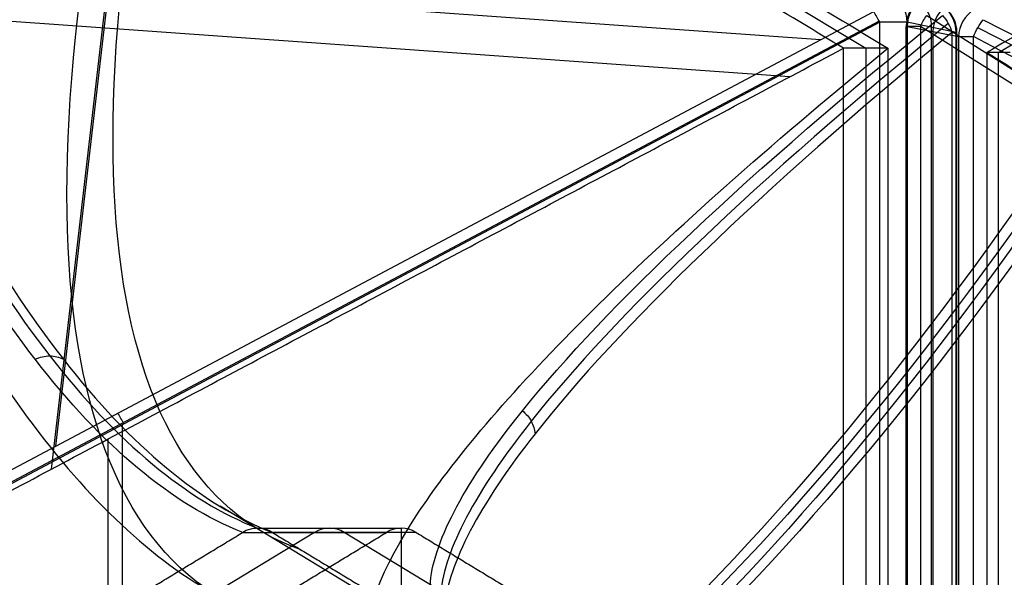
# Model space of a CAD drawing. Header units: millimetres. Extents: x -445 to 449, y -417 to 415.
# Tile 13 of 256: x -327 to -264, y 15 to 51. Entities that reach past the tile are written whole.
import ezdxf

# ---------------------------------------------------------------- set-up
doc = ezdxf.new("R2010")
doc.units = ezdxf.units.MM
doc.header["$MEASUREMENT"] = 0
doc.layers.add('Default', color=7, linetype='Continuous', true_color=0x000000)

msp = doc.modelspace()

# ---------------------------------------------------------------- linework, layer by layer
at = {"layer": 'Default', "color": 9, "true_color": 0xbfbfbf}
for p, q in [((-355.802, 99.252, -895.31), (-273.236, 49.164, -921.944)), ((-264.732, 48.901, -923.987), (-179.079, 98.989, -937.767)), ((-325.1, 23.663, -936.25), (-318.642, 79.385, -916.228)), ((-325.374, 22.194, -931.413), (-319.122, 76.134, -912.032)), ((-276.131, 49.708, -931.383), (-363.518, 55.938, -920.533)), ((-278.11, 47.332, -926.715), (-362.551, 53.352, -916.231)), ((-369.532, 0.032, -940.666), (-272.716, 51.524, -931.043)), ((-269.33, 51.261, -931.857), (-187.451, -0.23, -984.409)), ((-272.379, 50.914, -931.168), (-369.195, -0.578, -940.791)), ((-272.335, 50.832, -931.166), (-369.151, -0.66, -940.789)), ((-272.335, -52.68, -931.166), (-272.335, 50.832, -931.166)), ((-270.644, -52.943, -930.11), (-270.644, 50.569, -930.11)), ((-270.586, 50.832, -929.631), (-270.586, -52.68, -929.631)), ((-267.441, 50.178, -916.19), (-270.586, 50.832, -929.631)), ((-270.586, 50.569, -929.631), (-267.281, 49.915, -916.228)), ((-187.846, -0.923, -984.346), (-269.724, 50.569, -931.793)), ((-269.724, 50.569, -931.793), (-269.724, -52.943, -931.793)), ((-269.013, -52.353, -922.91), (-269.013, 50.505, -922.91)), ((-268.934, 50.242, -922.93), (-268.934, -52.616, -922.93)), ((-267.718, 50.178, -914.635), (-267.718, -52.026, -914.635)), ((-267.388, -52.026, -915.734), (-267.388, 50.178, -915.734)), ((-267.281, 49.915, -916.228), (-267.281, -52.289, -916.228)), ((-266.328, -52.289, -914.968), (-266.328, 49.915, -914.968)), ((-273.236, 49.164, -921.944), (-273.236, -51.012, -921.944)), ((-271.808, 49.164, -917.515), (-271.808, -51.012, -917.515)), ((-264.732, -51.275, -923.987), (-264.732, 48.901, -923.987)), ((-320.823, -26.892, -935.985), (-320.823, 25.044, -935.985)), ((-321.753, -25.968, -931.053), (-321.753, 24.12, -931.053)), ((-298.909, 10.295, -775.802), (-314.584, 19.804, -770.746)), ((-312.182, 18.396, -760.084), (-302.977, 18.396, -731.548)), ((-302.977, 18.396, -731.548), (-302.977, 12.932, -731.548)), ((-308.533, 18.128, -745.517), (-322.809, 9.468, -740.912)), ((-313.138, 18.128, -759.792), (-303.929, 18.128, -731.241)), ((-302.025, 18.128, -731.855), (-311.235, 18.128, -760.406)), ((-292.354, 9.468, -750.735), (-306.63, 18.128, -746.131))]:
    msp.add_line(p, q, dxfattribs=at)
at = {"layer": 'Default', "color": 9, "true_color": 0xbfbfbf, "extrusion": (0.825448, -0.493127, -0.274702)}
for centre, radius, start, end in [((-80.51, -799.824, -49.634), 80, 10.71711, 160.10726), ((-80.51, -799.824, -48.634), 81, 13.4419, 157.66976), ((-80.51, -799.824, -48.634), 79, 10.84081, 160.36744), ((-80.51, -799.824, -47.634), 80, 10.8894, 158.78461)]:
    msp.add_arc(centre, radius, start, end, dxfattribs=at)
at = {"layer": 'Default', "color": 9, "true_color": 0xbfbfbf, "extrusion": (0.824206, -0.5, -0.265866)}
for centre, radius, start, end in [((51.289, -817.245, -61.175), 197.521, 176.81921, 222.06946), ((51.289, -817.245, -61.322), 202.521, 176.74485, 222.11399)]:
    msp.add_arc(centre, radius, start, end, dxfattribs=at)
at = {"layer": 'Default', "color": 9, "true_color": 0xbfbfbf, "extrusion": (0.824206, 0.5, -0.265866)}
msp.add_arc((368.576, -749.527, -63.293), 197.521, 195.14344, 240.39369, dxfattribs=at)
at = {"layer": 'Default', "color": 9, "true_color": 0xbfbfbf, "extrusion": (0.227556, -0.047354, 0.972613)}
for centre in [(-5.759, 53.613, -968.152), (-5.759, 53.613, -961.24), (-5.759, 53.613, -954.332)]:
    msp.add_arc(centre, 2, 281.44215, 341.21886, dxfattribs=at)
at = {"layer": 'Default', "color": 9, "true_color": 0xbfbfbf}
for centre, start, end in [((-268.644, 50.569, -930.11), 120.32544, 180), ((-269.388, 50.178, -915.734), 0, 58.75495)]:
    msp.add_arc(centre, 2, start, end, dxfattribs=at)
at = {"layer": 'Default', "color": 9, "true_color": 0xbfbfbf, "extrusion": (0.239103, -0.047354, 0.969839)}
for centre in [(-2.586, 38.394, -968.685), (-2.586, 38.394, -961.749), (-2.586, 38.394, -954.865)]:
    msp.add_arc(centre, 2, 41.09608, 100.87279, dxfattribs=at)
at = {"layer": 'Default', "color": 9, "true_color": 0xbfbfbf, "extrusion": (0.879515, 0.467773, 0.087419)}
for centre in [(172.853, -906.67, -297.146), (172.853, -906.67, -352.186)]:
    msp.add_arc(centre, 2, 267.33801, 290.38976, dxfattribs=at)
at = {"layer": 'Default', "color": 9, "true_color": 0xbfbfbf, "extrusion": (0.743819, -0.467773, -0.477412)}
msp.add_arc((-100.207, -938.69, 220.568), 2, 253.28841, 276.34016, dxfattribs=at)
at = {"layer": 'Default', "color": 9, "true_color": 0xbfbfbf, "extrusion": (-1.74126e-13, 1, 5.10984e-14)}
msp.add_arc((272.533, -929.176, 50.832), 2, 193.16826, 264.32378, dxfattribs=at)
at = {"layer": 'Default', "color": 9, "true_color": 0xbfbfbf, "extrusion": (-3.59208e-13, 1, -2.27388e-14)}
msp.add_arc((268.644, -930.11, 50.569), 2, 302.69392, 0, dxfattribs=at)
at = {"layer": 'Default', "color": 9, "true_color": 0xbfbfbf, "extrusion": (-2.27374e-13, 1, 1.15637e-13)}
msp.add_arc((268.644, -930.11, 50.569), 2, 360, 13.84944, dxfattribs=at)
at = {"layer": 'Default', "color": 9, "true_color": 0xbfbfbf, "extrusion": (1.13727e-13, 1, 2.10724e-14)}
msp.add_arc((269.388, -915.734, 50.178), 2, 146.64669, 180, dxfattribs=at)
at = {"layer": 'Default', "color": 9, "true_color": 0xbfbfbf, "extrusion": (-3.21876e-12, 1, -6.47898e-14)}
msp.add_arc((269.388, -915.734, 50.178), 2, 180, 193.16826, dxfattribs=at)
at = {"layer": 'Default', "color": 9, "true_color": 0xbfbfbf, "extrusion": (2.78534e-13, 1, -8.72554e-14)}
msp.add_arc((265.34, -916.707, 49.915), 2, 13.84944, 60.37102, dxfattribs=at)
at = {"layer": 'Default', "color": 9, "true_color": 0xbfbfbf, "extrusion": (0.306996, 0, 0.951711)}
msp.add_arc((16.396, 63.764, -804.235), 2, 330, 30, dxfattribs=at)
at = {"layer": 'Default', "color": 9, "true_color": 0xbfbfbf, "extrusion": (0.306996, -2.35592e-12, 0.951711)}
msp.add_arc((16.396, 63.764, -789.235), 2, 330, 30, dxfattribs=at)
at = {"layer": 'Default', "color": 9, "true_color": 0xbfbfbf}
for points, knots in [([(-313.133, 18.132, -759.794), (-317.662, 19.924, -773.859), (-326.595, 27.384, -801.659), (-337.915, 47.782, -837.042), (-346.984, 73.564, -865.523), (-351.642, 92.307, -880.232), (-353.742, 102.364, -886.885)], [-1314.671432, -1314.671432, -1314.671432, -1314.671432, -1267.48661, -1220.301788, -1184.913171, -1149.524555, -1149.524555, -1149.524555, -1149.524555]), ([(-353.121, 102.421, -886.999), (-350.976, 92.377, -880.351), (-346.235, 73.664, -865.653), (-337.057, 47.942, -837.198), (-325.66, 27.612, -801.867), (-316.709, 20.182, -774.12), (-312.182, 18.396, -760.084)], [0, 0, 0, 0, 35.012924, 70.025848, 116.709747, 163.377336, 163.377336, 163.377336, 163.377336]), ([(-352.55, 102.364, -887.27), (-350.367, 92.307, -880.643), (-345.552, 73.564, -865.985), (-336.269, 47.782, -837.573), (-324.779, 27.384, -802.245), (-315.784, 19.924, -774.464), (-311.24, 18.132, -760.404)], [-189.353565, -189.353565, -189.353565, -189.353565, -153.964948, -118.576332, -71.39151, -24.206688, -24.206688, -24.206688, -24.206688]), ([(-354.373, 99.252, -890.882), (-351.937, 87.821, -883.327), (-349.181, 77.102, -874.786), (-343.084, 57.61, -855.884), (-339.742, 48.837, -845.523), (-332.538, 33.729, -823.19), (-328.698, 27.456, -811.288), (-320.701, 17.895, -786.495), (-316.536, 14.594, -773.582), (-312.266, 12.932, -760.346)], [-879.495751, -879.495751, -879.495751, -879.495751, -837.156724, -837.156724, -794.836466, -794.836466, -752.393427, -752.393427, -709.935271, -709.935271, -709.935271, -709.935271]), ([(-296.954, 9.465, -765.013), (-300.009, 10.354, -779.553), (-302.804, 14.059, -809.329), (-295.878, 26.936, -861.251), (-280.65, 41.281, -895.801), (-268.314, 51.262, -914.442)], [-1314.671432, -1314.671432, -1314.671432, -1314.671432, -1267.486618, -1220.301793, -1149.524555, -1149.524555, -1149.524555, -1149.524555]), ([(-268.314, 51.262, -914.442), (-268.17, 51.107, -914.431), (-267.919, 50.758, -914.454), (-267.766, 50.371, -914.562), (-267.718, 50.178, -914.635)], [-1.273767, -1.273767, -1.273767, -1.273767, -0.636884, 0, 0, 0, 0]), ([(-267.943, 50.749, -914.475), (-280.211, 40.704, -895.837), (-295.324, 26.279, -861.303), (-302.134, 13.347, -809.452), (-299.314, 9.629, -779.731), (-296.258, 8.736, -765.22)], [0, 0, 0, 0, 70.213784, 117.022973, 163.815808, 163.815808, 163.815808, 163.815808]), ([(-173.029, 8.473, -794.825), (-175.931, 9.143, -805.56), (-183.558, 11.566, -826.545), (-201.984, 19.102, -858.903), (-228.942, 31.622, -889.942), (-253.125, 43.79, -907.575), (-266.055, 50.486, -914.929)], [0.016308, 0.016308, 0.016308, 0.016308, 35.008574, 70.017147, 116.695246, 163.373344, 163.373344, 163.373344, 163.373344]), ([(-265.71, 50.999, -915.068), (-252.738, 44.345, -907.732), (-228.47, 32.249, -890.133), (-201.399, 19.79, -859.109), (-182.887, 12.283, -826.728), (-175.227, 9.869, -805.712), (-172.315, 9.202, -794.956)], [-189.353565, -189.353565, -189.353565, -189.353565, -142.168743, -94.983921, -59.595304, -24.206688, -24.206688, -24.206688, -24.206688]), ([(-267.718, 50.178, -914.635), (-279.97, 40.044, -896.02), (-295.078, 25.48, -861.509), (-301.896, 12.406, -809.622), (-299.07, 8.645, -779.856), (-296.008, 7.742, -765.318)], [-189.353565, -189.353565, -189.353565, -189.353565, -118.576341, -71.391515, -24.206688, -24.206688, -24.206688, -24.206688]), ([(-173.297, 7.48, -794.798), (-176.203, 8.157, -805.555), (-183.842, 10.608, -826.575), (-202.288, 18.229, -858.966), (-229.251, 30.878, -890.007), (-253.414, 43.159, -907.623), (-266.328, 49.915, -914.968)], [-1314.671432, -1314.671432, -1314.671432, -1314.671432, -1279.28282, -1243.894199, -1196.709371, -1149.524555, -1149.524555, -1149.524555, -1149.524555]), ([(-323.687, 6.004, -756.662), (-329.326, 6.835, -769.457), (-336.212, 8.486, -781.492), (-352.09, 13.267, -803.743), (-361.1, 16.402, -813.977), (-380.755, 23.956, -832.293), (-391.328, 28.344, -840.321), (-413.491, 38.09, -854.041), (-425.081, 43.449, -859.733), (-436.939, 49.164, -864.248)], [709.935271, 709.935271, 709.935271, 709.935271, 752.393419, 752.393419, 794.836461, 794.836461, 837.156721, 837.156721, 879.495751, 879.495751, 879.495751, 879.495751]), ([(-300.846, 6.004, -764.03), (-303.746, 6.835, -777.708), (-305.19, 8.485, -791.499), (-305.307, 13.266, -818.833), (-303.977, 16.403, -832.404), (-298.729, 23.956, -858.752), (-294.839, 28.343, -871.446), (-284.871, 38.089, -895.531), (-278.792, 43.449, -906.921), (-271.808, 49.164, -917.515)], [709.935271, 709.935271, 709.935271, 709.935271, 752.393429, 752.393429, 794.836471, 794.836471, 837.156731, 837.156731, 879.495751, 879.495751, 879.495751, 879.495751]), ([(-311.24, 18.132, -760.404), (-311.524, 18.304, -760.302), (-311.852, 18.396, -760.19), (-312.512, 18.396, -759.977), (-312.843, 18.304, -759.876), (-313.133, 18.132, -759.794)], [-13.64441, -13.64441, -13.64441, -13.64441, -12.578055, -12.578055, -11.511505, -11.511505, -11.511505, -11.511505])]:
    msp.add_open_spline(points, degree=3, knots=knots, dxfattribs=at)
for points, degree in [([(-274.665, 49.164, -926.373), (-315.948, 74.208, -913.056), (-357.231, 99.252, -899.739)], 2), ([(-354.373, 99.252, -890.882), (-313.091, 74.208, -904.198), (-271.808, 49.164, -917.515)], 2), ([(-179.818, 98.989, -942.361), (-222.645, 73.945, -935.471), (-265.472, 48.901, -928.581)], 2), ([(-270.586, -52.943, -929.631), (-270.586, -1.187, -929.631), (-270.586, 50.569, -929.631)], 2), ([(-266.328, 49.915, -914.968), (-266.253, 50.108, -914.925), (-266.067, 50.495, -914.898), (-265.833, 50.844, -914.993), (-265.71, 50.999, -915.068)], 3), ([(-267.441, -52.026, -916.19), (-267.441, -0.924, -916.19), (-267.441, 50.178, -916.19)], 2), ([(-368.841, -0.924, -935.733), (-321.753, 24.12, -931.053), (-274.665, 49.164, -926.373)], 2), ([(-274.665, -51.012, -926.373), (-274.665, -0.924, -926.373), (-274.665, 49.164, -926.373)], 2), ([(-271.808, 49.164, -917.515), (-273.236, 49.164, -921.944), (-274.665, 49.164, -926.373)], 2), ([(-265.472, 48.901, -928.581), (-225.648, 23.857, -954.141), (-185.825, -1.187, -979.701)], 2), ([(-265.472, 48.901, -928.581), (-265.472, -1.187, -928.581), (-265.472, -51.275, -928.581)], 2), ([(-263.993, 48.901, -919.392), (-264.732, 48.901, -923.987), (-265.472, 48.901, -928.581)], 2), ([(-326.42, 29.228, -801.142), (-326.127, 29.372, -801.176), (-325.483, 29.525, -801.32), (-324.877, 29.372, -801.58), (-324.619, 29.228, -801.723)], 3), ([(-295.222, 25.92, -853.428), (-294.991, 25.741, -853.426), (-294.602, 25.288, -853.472), (-294.435, 24.728, -853.606), (-294.414, 24.449, -853.689)], 3), ([(-327.414, 9.468, -755.187), (-320.276, 13.798, -757.49), (-313.138, 18.128, -759.792)], 2), ([(-318.204, 9.468, -726.636), (-311.066, 13.798, -728.938), (-303.929, 18.128, -731.241)], 2), ([(-313.133, 18.132, -759.794), (-313.135, 18.131, -759.793), (-313.137, 18.13, -759.793), (-313.138, 18.128, -759.792)], 3), ([(-311.235, 18.128, -760.406), (-311.237, 18.13, -760.406), (-311.238, 18.131, -760.405), (-311.24, 18.132, -760.404)], 3), ([(-311.235, 18.128, -760.406), (-304.097, 13.798, -762.709), (-296.959, 9.468, -765.011)], 2), ([(-302.025, 18.128, -731.855), (-294.887, 13.798, -734.157), (-287.749, 9.468, -736.46)], 2)]:
    msp.add_open_spline(points, degree=degree, dxfattribs=at)

doc.saveas('drawing.dxf')
